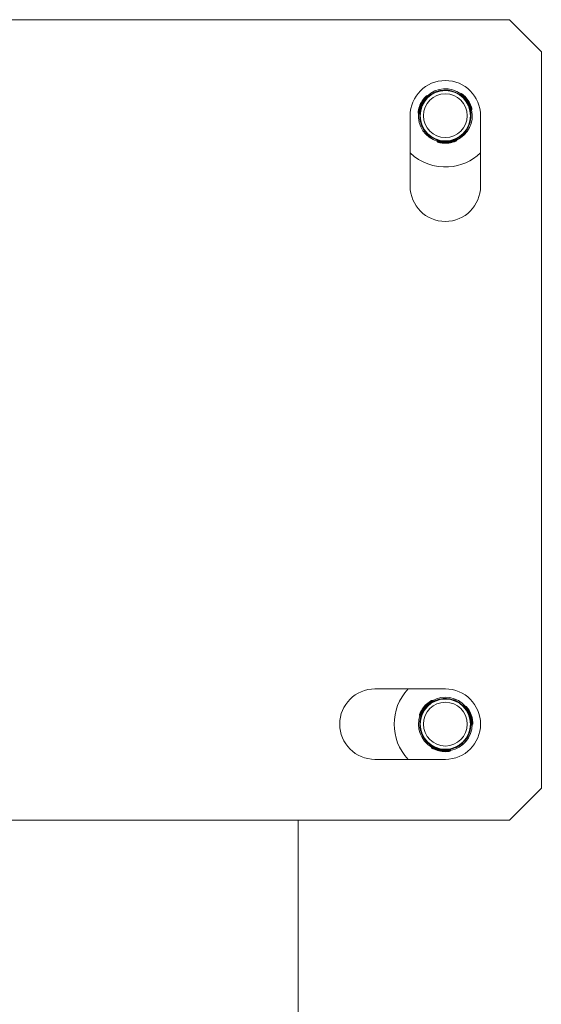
# Model space of a CAD drawing. Header units: millimetres. Extents: x -285 to 376, y -1480 to -23.
# Tile 14 of 38: x 295 to 376, y -1151 to -997. Entities that reach past the tile are written whole.
import ezdxf

# ---------------------------------------------------------------- set-up
doc = ezdxf.new("R2010")
doc.units = ezdxf.units.MM

msp = doc.modelspace()

# ---------------------------------------------------------------- linework, layer by layer
at = {"color": 7, "linetype": 'Continuous', "lineweight": 15}
for p, q in [((371.1, -997.21), (256.1, -997.21)), ((376.1, -1002.21), (371.1, -997.21)), ((376.1, -1117.21), (376.1, -1002.21)), ((360.09, -1008.34), (360.1, -1008.42)), ((360.34, -1008.36), (360.34, -1008.28)), ((361.34, -1008.22), (361.34, -1008.3)), ((361.59, -1008.24), (361.59, -1008.32)), ((358.37, -1009.19), (358.23, -1009.12)), ((363.54, -1008.78), (363.41, -1008.87)), ((365.07, -1011.36), (365.21, -1011.27)), ((355.6, -1012.21), (355.6, -1023.21)), ((356.9, -1011.81), (357.04, -1011.88)), ((366.6, -1023.21), (366.6, -1012.21)), ((357.41, -1013.77), (357.48, -1013.73)), ((364.29, -1014.62), (364.22, -1014.59)), ((364.95, -1013.28), (364.88, -1013.24)), ((358.24, -1015.02), (358.31, -1014.97)), ((359.84, -1016.08), (359.85, -1016.24)), ((362.85, -1016.05), (362.84, -1015.88)), ((361.1, -1101.71), (350.1, -1101.71)), ((359.16, -1103.64), (359.03, -1103.53)), ((361.03, -1103.21), (361.02, -1103.29)), ((361.27, -1103.29), (361.28, -1103.22)), ((362.27, -1103.39), (362.25, -1103.46)), ((362.51, -1103.47), (362.49, -1103.55)), ((364.28, -1104.45), (364.13, -1104.5)), ((357.11, -1105.84), (357.23, -1105.94)), ((357.15, -1107.86), (357.22, -1107.83)), ((365.16, -1107.32), (365.31, -1107.26)), ((357.67, -1109.27), (357.74, -1109.24)), ((364.59, -1109.15), (364.53, -1109.1)), ((358.97, -1110.68), (358.94, -1110.84)), ((361.9, -1111.35), (361.93, -1111.19)), ((363.63, -1110.3), (363.57, -1110.25)), ((350.1, -1112.71), (361.1, -1112.71)), ((371.1, -1122.21), (376.1, -1117.21)), ((256.1, -1122.21), (371.1, -1122.21)), ((338.1, -1122.21), (338.1, -1263.8))]:
    msp.add_line(p, q, dxfattribs=at)
at = {"color": 7, "linetype": 'Continuous', "lineweight": 0}
for p, q in [((362.61, -1008.51), (362.61, -1008.59)), ((357.97, -1009.55), (357.89, -1009.51)), ((359.12, -1008.74), (359.12, -1008.82)), ((363.85, -1009.17), (363.93, -1009.12)), ((357.09, -1011.35), (357, -1011.31)), ((364.96, -1010.84), (365.04, -1010.78)), ((357.13, -1012.75), (357.2, -1012.7)), ((365.1, -1012.24), (365.02, -1012.2)), ((359.07, -1015.66), (359.15, -1015.62)), ((360.36, -1016.24), (360.36, -1016.34)), ((362.35, -1016.11), (362.36, -1016.21)), ((363.55, -1015.37), (363.47, -1015.34)), ((358.68, -1103.9), (358.61, -1103.84)), ((359.99, -1103.37), (359.97, -1103.45)), ((357.4, -1105.43), (357.33, -1105.37)), ((363.43, -1103.97), (363.42, -1104.05)), ((364.48, -1104.9), (364.57, -1104.87)), ((357.12, -1106.81), (357.2, -1106.78)), ((365.17, -1106.78), (365.26, -1106.75)), ((364.98, -1108.17), (364.91, -1108.12)), ((358.32, -1110.09), (358.4, -1110.06)), ((359.43, -1110.96), (359.41, -1111.05)), ((361.4, -1111.3), (361.38, -1111.39)), ((362.74, -1110.86), (362.67, -1110.8))]:
    msp.add_line(p, q, dxfattribs=at)
at = {"color": 7, "linetype": 'Continuous', "lineweight": 15, "flags": 128}
for points in [[(360.34, -1008.28), (360.84, -1008.22), (361.34, -1008.22)], [(361.28, -1103.22), (361.78, -1103.27), (362.27, -1103.39)]]:
    msp.add_lwpolyline(points, dxfattribs=at)
at = {"color": 7, "linetype": 'Continuous', "lineweight": 0, "flags": 128}
for points in [[(357.89, -1009.51), (357.87, -1009.5), (357.86, -1009.49), (357.85, -1009.48), (357.84, -1009.47), (357.83, -1009.46), (357.82, -1009.45), (357.82, -1009.45), (357.81, -1009.45)], [(358.22, -1009.13), (358.22, -1009.13), (358.19, -1009.16), (358.12, -1009.23), (358.03, -1009.34), (357.93, -1009.47), (357.89, -1009.51), (357.89, -1009.51), (357.89, -1009.51)], [(358.05, -1009.62), (358.05, -1009.62), (358.04, -1009.61), (358.04, -1009.61), (358.03, -1009.6), (358.02, -1009.59), (358, -1009.58), (357.99, -1009.57), (357.97, -1009.55)], [(363.41, -1008.87), (363.41, -1008.87), (363.45, -1008.89), (363.53, -1008.94), (363.64, -1009.02), (363.78, -1009.12), (363.85, -1009.17), (363.85, -1009.17), (363.85, -1009.17)], [(363.78, -1009.25), (363.78, -1009.25), (363.79, -1009.24), (363.79, -1009.23), (363.8, -1009.23), (363.81, -1009.21), (363.82, -1009.2), (363.83, -1009.19), (363.85, -1009.17)], [(363.93, -1009.12), (363.94, -1009.11), (363.95, -1009.09), (363.96, -1009.08), (363.97, -1009.07), (363.98, -1009.06), (363.99, -1009.05), (363.99, -1009.05), (363.99, -1009.05)], [(357, -1011.31), (356.98, -1011.3), (356.97, -1011.3), (356.95, -1011.29), (356.93, -1011.29), (356.92, -1011.29), (356.91, -1011.29), (356.91, -1011.29), (356.91, -1011.29)], [(357.05, -1011.88), (357.05, -1011.88), (357.05, -1011.83), (357.05, -1011.74), (357.06, -1011.6), (357.08, -1011.43), (357.09, -1011.35), (357.09, -1011.35), (357.09, -1011.35)], [(357.19, -1011.37), (357.18, -1011.37), (357.18, -1011.37), (357.17, -1011.36), (357.16, -1011.36), (357.14, -1011.36), (357.13, -1011.36), (357.11, -1011.35), (357.09, -1011.35)], [(364.86, -1010.87), (364.87, -1010.87), (364.87, -1010.87), (364.88, -1010.86), (364.89, -1010.86), (364.91, -1010.86), (364.92, -1010.85), (364.94, -1010.84), (364.96, -1010.84)], [(365.04, -1010.78), (365.05, -1010.78), (365.07, -1010.77), (365.09, -1010.77), (365.1, -1010.76), (365.11, -1010.76), (365.12, -1010.75), (365.13, -1010.75), (365.13, -1010.75)], [(365.2, -1011.27), (365.2, -1011.27), (365.19, -1011.22), (365.16, -1011.13), (365.12, -1011), (365.06, -1010.84), (365.04, -1010.78), (365.04, -1010.78), (365.04, -1010.78)], [(359.86, -1016.24), (359.86, -1016.24), (359.91, -1016.25), (360, -1016.27), (360.14, -1016.3), (360.3, -1016.33), (360.36, -1016.34), (360.36, -1016.34), (360.36, -1016.34)], [(360.37, -1016.15), (360.37, -1016.15), (360.37, -1016.15), (360.37, -1016.16), (360.37, -1016.17), (360.37, -1016.19), (360.36, -1016.21), (360.36, -1016.22), (360.36, -1016.24)], [(362.32, -1016.02), (362.32, -1016.02), (362.32, -1016.03), (362.33, -1016.04), (362.33, -1016.05), (362.33, -1016.06), (362.34, -1016.08), (362.34, -1016.1), (362.35, -1016.11)], [(362.83, -1015.88), (362.83, -1015.88), (362.79, -1015.91), (362.71, -1015.95), (362.59, -1016.01), (362.43, -1016.08), (362.35, -1016.11), (362.35, -1016.11), (362.35, -1016.11)], [(362.36, -1016.21), (362.36, -1016.23), (362.37, -1016.24), (362.37, -1016.26), (362.38, -1016.27), (362.38, -1016.29), (362.39, -1016.3), (362.39, -1016.3), (362.39, -1016.3)], [(360.36, -1016.34), (360.36, -1016.36), (360.35, -1016.37), (360.35, -1016.39), (360.35, -1016.41), (360.35, -1016.42), (360.34, -1016.43), (360.34, -1016.43), (360.34, -1016.44)], [(358.61, -1103.84), (358.6, -1103.82), (358.59, -1103.8), (358.58, -1103.79), (358.57, -1103.78), (358.56, -1103.77), (358.56, -1103.76), (358.56, -1103.76), (358.55, -1103.75)], [(359.03, -1103.54), (359.03, -1103.54), (358.99, -1103.57), (358.91, -1103.62), (358.79, -1103.7), (358.66, -1103.8), (358.61, -1103.84), (358.61, -1103.84), (358.61, -1103.84)], [(358.74, -1103.98), (358.74, -1103.98), (358.74, -1103.97), (358.73, -1103.96), (358.73, -1103.95), (358.72, -1103.94), (358.71, -1103.93), (358.69, -1103.91), (358.68, -1103.9)], [(357.33, -1105.37), (357.31, -1105.36), (357.3, -1105.36), (357.28, -1105.35), (357.27, -1105.34), (357.25, -1105.34), (357.25, -1105.33), (357.24, -1105.33), (357.24, -1105.33)], [(357.24, -1105.94), (357.24, -1105.94), (357.25, -1105.9), (357.27, -1105.8), (357.31, -1105.67), (357.37, -1105.51), (357.4, -1105.43), (357.4, -1105.43), (357.4, -1105.43)], [(357.49, -1105.47), (357.49, -1105.47), (357.49, -1105.47), (357.48, -1105.47), (357.47, -1105.46), (357.45, -1105.46), (357.44, -1105.45), (357.42, -1105.44), (357.4, -1105.43)], [(364.13, -1104.51), (364.13, -1104.51), (364.16, -1104.54), (364.23, -1104.6), (364.32, -1104.71), (364.43, -1104.84), (364.48, -1104.9), (364.48, -1104.9), (364.48, -1104.9)], [(364.4, -1104.96), (364.4, -1104.96), (364.41, -1104.95), (364.41, -1104.95), (364.43, -1104.94), (364.44, -1104.93), (364.45, -1104.92), (364.47, -1104.91), (364.48, -1104.9)], [(364.57, -1104.87), (364.59, -1104.86), (364.6, -1104.85), (364.62, -1104.84), (364.63, -1104.83), (364.64, -1104.82), (364.65, -1104.82), (364.65, -1104.81), (364.65, -1104.81)], [(365.07, -1106.79), (365.08, -1106.79), (365.08, -1106.79), (365.09, -1106.79), (365.1, -1106.79), (365.12, -1106.79), (365.13, -1106.78), (365.15, -1106.78), (365.17, -1106.78)], [(365.26, -1106.75), (365.28, -1106.75), (365.3, -1106.74), (365.32, -1106.74), (365.33, -1106.74), (365.34, -1106.74), (365.35, -1106.74), (365.36, -1106.74), (365.36, -1106.74)], [(365.31, -1107.26), (365.31, -1107.26), (365.31, -1107.21), (365.3, -1107.11), (365.29, -1106.97), (365.27, -1106.81), (365.26, -1106.75), (365.26, -1106.75), (365.26, -1106.75)], [(358.95, -1110.84), (358.95, -1110.84), (358.99, -1110.86), (359.08, -1110.9), (359.2, -1110.96), (359.36, -1111.03), (359.41, -1111.05), (359.41, -1111.05), (359.41, -1111.05)], [(359.41, -1111.05), (359.41, -1111.07), (359.4, -1111.08), (359.39, -1111.1), (359.38, -1111.11), (359.38, -1111.13), (359.38, -1111.13), (359.37, -1111.14), (359.37, -1111.14)], [(359.47, -1110.87), (359.47, -1110.87), (359.47, -1110.87), (359.46, -1110.88), (359.46, -1110.89), (359.45, -1110.91), (359.45, -1110.92), (359.44, -1110.94), (359.43, -1110.96)], [(361.38, -1111.39), (361.39, -1111.41), (361.39, -1111.43), (361.39, -1111.45), (361.39, -1111.46), (361.39, -1111.47), (361.39, -1111.48), (361.39, -1111.49), (361.39, -1111.49)], [(361.39, -1111.2), (361.39, -1111.2), (361.39, -1111.21), (361.39, -1111.22), (361.4, -1111.23), (361.4, -1111.24), (361.4, -1111.26), (361.4, -1111.28), (361.4, -1111.3)], [(361.92, -1111.19), (361.92, -1111.19), (361.88, -1111.2), (361.79, -1111.23), (361.65, -1111.26), (361.48, -1111.29), (361.4, -1111.3), (361.4, -1111.3), (361.4, -1111.3)]]:
    msp.add_lwpolyline(points, dxfattribs=at)
at = {"color": 7, "linetype": 'Continuous', "lineweight": 15}
for centre in [(361.1, -1012.21), (361.1, -1107.21)]:
    msp.add_circle(centre, 3.92, dxfattribs=at)
at = {"color": 7, "linetype": 'Continuous', "lineweight": 0}
for centre in [(361.1, -1012.21), (361.1, -1107.21)]:
    msp.add_circle(centre, 3.42, dxfattribs=at)
at = {"color": 7, "linetype": 'Continuous', "lineweight": 15}
for centre, radius, start, end in [((361.1, -1012.21), 5.5, 0, 180), ((361.1, -1012.21), 4.2, 54.6363, 132.7883), ((361.1, -1012.21), 4, 359.6568, 67.7678), ((360.83, -1012.08), 4, 138.8551, 168.5694), ((361.1, -1012.21), 4, 119.6568, 187.7678), ((358.18, -1009.21), 0.1, 65.6025, 132.7544), ((363.6, -1008.86), 0.1, 54.6701, 123.0421), ((361.35, -1012.04), 4, 18.8551, 48.5694), ((361.1, -1012.21), 4.2, 294.6363, 12.7883), ((365.12, -1011.45), 0.1, 122.5533, 190.7485), ((365.15, -1011.19), 0.1, 305.6025, 12.7544), ((356.94, -1011.72), 0.1, 174.6701, 243.0421), ((361.1, -1012.21), 4.2, 174.6363, 252.7883), ((357, -1011.97), 0.1, 356.6821, 65.3771), ((361.1, -1012.21), 4, 239.6568, 307.7678), ((359.95, -1016.23), 0.1, 185.6026, 252.7544), ((362.75, -1016.05), 0.1, 294.6701, 3.0421), ((361.11, -1012.51), 4, 258.8551, 288.5694), ((361.1, -1012.21), 8, 226.5675, 273.7123), ((361.1, -1012.21), 8, 273.7123, 313.4325), ((361.1, -1023.21), 5.5, 180, 0), ((350.1, -1107.21), 5.5, 90, 270), ((361.1, -1107.21), 8, 136.5675, 223.4325), ((361.1, -1107.21), 5.5, 270, 90), ((361.1, -1107.21), 4, 106.0986, 174.2097), ((360.87, -1107.02), 4, 125.297, 155.0113), ((358.97, -1103.61), 0.1, 52.0444, 119.1963), ((361.1, -1107.21), 4.2, 41.0782, 119.2302), ((361.1, -1107.21), 4, 346.0986, 54.2097), ((364.31, -1104.54), 0.1, 41.112, 109.484), ((361.38, -1107.11), 4, 5.297, 35.0113), ((361.1, -1107.21), 4.2, 161.0782, 239.2302), ((357.17, -1105.76), 0.1, 161.112, 229.484), ((357.17, -1106.02), 0.1, 343.1242, 51.8195), ((361.1, -1107.21), 4.2, 281.0782, 359.2302), ((365.19, -1107.41), 0.1, 108.9954, 177.1871), ((365.28, -1107.17), 0.1, 292.0444, 359.1963), ((361.1, -1107.21), 4, 226.0986, 294.2097), ((359.04, -1110.85), 0.1, 172.0444, 239.1963), ((361.04, -1107.51), 4, 245.297, 275.0113), ((361.8, -1111.33), 0.1, 281.112, 349.484)]:
    msp.add_arc(centre, radius, start, end, dxfattribs=at)
at = {"color": 7, "linetype": 'Continuous', "lineweight": 0}
for centre, radius, start, end in [((360.83, -1012.08), 3.9, 138.8551, 168.5694), ((361.1, -1012.21), 4.1, 139.5953, 167.8293), ((361.1, -1012.21), 4.1, 19.5953, 47.8293), ((361.35, -1012.04), 3.9, 18.8551, 48.5694), ((361.1, -1012.21), 4.1, 259.5953, 287.8293), ((361.11, -1012.51), 3.9, 258.8551, 288.5694), ((360.87, -1107.02), 3.9, 125.297, 155.0113), ((361.1, -1107.21), 4.1, 126.0372, 154.2711), ((361.1, -1107.21), 4.1, 6.0372, 34.2711), ((361.38, -1107.11), 3.9, 5.297, 35.0113), ((361.04, -1107.51), 3.9, 245.297, 275.0113), ((361.1, -1107.21), 4.1, 246.0372, 274.2711)]:
    msp.add_arc(centre, radius, start, end, dxfattribs=at)
at = {"color": 7, "linetype": 'Continuous', "lineweight": 15}
for points, knots in [([(359.12, -1008.74), (359.22, -1008.68), (359.44, -1008.56), (359.74, -1008.44), (359.97, -1008.37), (360.08, -1008.34), (360.09, -1008.34), (360.09, -1008.34)], [0, 0, 0, 0, 0.227113, 0.454905, 0.667249, 0.872122, 1, 1, 1, 1]), ([(360.09, -1008.34), (360.1, -1008.34), (360.12, -1008.33), (360.22, -1008.31), (360.31, -1008.29), (360.34, -1008.28)], [0, 0, 0, 0, 0.395922, 0.791686, 1, 1, 1, 1]), ([(361.34, -1008.22), (361.35, -1008.22), (361.42, -1008.22), (361.52, -1008.23), (361.58, -1008.24), (361.59, -1008.24), (361.59, -1008.24)], [0, 0, 0, 0, 0.05027, 0.452077, 0.854482, 1, 1, 1, 1]), ([(361.59, -1008.24), (361.6, -1008.24), (361.62, -1008.25), (361.79, -1008.27), (362.03, -1008.32), (362.32, -1008.4), (362.52, -1008.47), (362.61, -1008.51)], [0, 0, 0, 0, 0.204181, 0.4083732, 0.6123256, 0.8181289, 1, 1, 1, 1]), ([(357.81, -1009.45), (357.83, -1009.43), (357.87, -1009.39), (357.94, -1009.31), (358.03, -1009.22), (358.08, -1009.17), (358.11, -1009.14), (358.11, -1009.14), (358.11, -1009.14)], [0, 0, 0, 0, 0.0745434, 0.2995657, 0.5124202, 0.7126517, 0.906645, 1, 1, 1, 1]), ([(358.48, -1009.19), (358.48, -1009.19), (358.47, -1009.19), (358.45, -1009.2), (358.42, -1009.21), (358.39, -1009.2), (358.38, -1009.2), (358.37, -1009.19)], [0, 0, 0, 0, 0.084261, 0.233593, 0.541044, 0.82451, 1, 1, 1, 1]), ([(363.4, -1008.87), (363.4, -1008.87), (363.39, -1008.88), (363.37, -1008.88), (363.35, -1008.89), (363.33, -1008.88), (363.32, -1008.88), (363.31, -1008.88), (363.3, -1008.87), (363.3, -1008.87)], [0, 0, 0, 0, 0.074302, 0.324025, 0.534206, 0.710572, 0.852901, 0.958893, 1, 1, 1, 1]), ([(363.66, -1008.78), (363.66, -1008.78), (363.66, -1008.78), (363.7, -1008.81), (363.78, -1008.87), (363.88, -1008.95), (363.95, -1009.01), (363.99, -1009.05)], [0, 0, 0, 0, 0.106169, 0.319805, 0.544709, 0.771766, 1, 1, 1, 1]), ([(356.84, -1011.71), (356.84, -1011.71), (356.84, -1011.71), (356.85, -1011.66), (356.86, -1011.56), (356.88, -1011.43), (356.9, -1011.33), (356.91, -1011.29)], [0, 0, 0, 0, 0.1061693, 0.3198044, 0.5447112, 0.7717678, 1, 1, 1, 1]), ([(365.13, -1010.75), (365.14, -1010.77), (365.16, -1010.83), (365.19, -1010.93), (365.22, -1011.05), (365.24, -1011.13), (365.25, -1011.17), (365.25, -1011.16), (365.25, -1011.16)], [0, 0, 0, 0, 0.074546, 0.299568, 0.512423, 0.712653, 0.906645, 1, 1, 1, 1]), ([(357.41, -1013.77), (357.41, -1013.76), (357.4, -1013.74), (357.34, -1013.58), (357.26, -1013.34), (357.18, -1013.06), (357.15, -1012.85), (357.13, -1012.75)], [0, 0, 0, 0, 0.204181, 0.408374, 0.612327, 0.81813, 1, 1, 1, 1]), ([(365.1, -1012.24), (365.09, -1012.36), (365.08, -1012.6), (365.03, -1012.93), (364.98, -1013.15), (364.95, -1013.26), (364.95, -1013.27), (364.95, -1013.28)], [0, 0, 0, 0, 0.2271129, 0.4549051, 0.6672495, 0.8721221, 1, 1, 1, 1]), ([(358.24, -1015.02), (358.24, -1015.01), (358.23, -1015.01), (358.17, -1014.95), (358.06, -1014.82), (357.92, -1014.65), (357.77, -1014.44), (357.64, -1014.23), (357.53, -1014.03), (357.46, -1013.88), (357.42, -1013.78), (357.41, -1013.77), (357.41, -1013.77)], [0, 0, 0, 0, 0.067542, 0.172851, 0.279381, 0.387325, 0.494684, 0.600406, 0.705957, 0.81303, 0.921039, 1, 1, 1, 1]), ([(364.29, -1014.62), (364.28, -1014.63), (364.27, -1014.64), (364.2, -1014.74), (364.05, -1014.91), (363.84, -1015.13), (363.66, -1015.28), (363.56, -1015.36), (363.55, -1015.37)], [0, 0, 0, 0, 0.147077, 0.351354, 0.555298, 0.760037, 0.971376, 1, 1, 1, 1]), ([(364.95, -1013.28), (364.95, -1013.28), (364.95, -1013.29), (364.92, -1013.37), (364.87, -1013.53), (364.79, -1013.74), (364.69, -1013.97), (364.57, -1014.19), (364.45, -1014.39), (364.36, -1014.53), (364.3, -1014.61), (364.29, -1014.62), (364.29, -1014.62)], [0, 0, 0, 0, 0.0675425, 0.1728504, 0.2793817, 0.387325, 0.4946849, 0.6004061, 0.7059568, 0.8130299, 0.9210391, 1, 1, 1, 1]), ([(359.07, -1015.66), (359.02, -1015.63), (358.84, -1015.52), (358.59, -1015.34), (358.39, -1015.16), (358.27, -1015.04), (358.25, -1015.02), (358.24, -1015.02)], [0, 0, 0, 0, 0.128832, 0.376934, 0.595707, 0.80206, 1, 1, 1, 1]), ([(359.78, -1015.99), (359.79, -1015.99), (359.79, -1016), (359.81, -1016.01), (359.83, -1016.03), (359.84, -1016.05), (359.84, -1016.07), (359.84, -1016.08)], [0, 0, 0, 0, 0.084258, 0.233608, 0.541039, 0.824497, 1, 1, 1, 1]), ([(362.78, -1016.15), (362.79, -1016.15), (362.79, -1016.14), (362.74, -1016.17), (362.65, -1016.2), (362.53, -1016.25), (362.44, -1016.29), (362.39, -1016.3)], [0, 0, 0, 0, 0.106159, 0.319797, 0.544708, 0.771767, 1, 1, 1, 1]), ([(362.84, -1015.88), (362.84, -1015.88), (362.83, -1015.87), (362.84, -1015.85), (362.85, -1015.83), (362.86, -1015.81), (362.87, -1015.8), (362.88, -1015.79), (362.88, -1015.79), (362.88, -1015.79)], [0, 0, 0, 0, 0.074302, 0.324006, 0.534198, 0.710558, 0.852911, 0.958875, 1, 1, 1, 1]), ([(360.34, -1016.44), (360.33, -1016.43), (360.26, -1016.42), (360.16, -1016.39), (360.04, -1016.36), (359.96, -1016.34), (359.92, -1016.33), (359.93, -1016.33), (359.93, -1016.33)], [0, 0, 0, 0, 0.074544, 0.299564, 0.512417, 0.712644, 0.906635, 1, 1, 1, 1]), ([(358.55, -1103.75), (358.57, -1103.75), (358.62, -1103.71), (358.71, -1103.65), (358.81, -1103.59), (358.88, -1103.55), (358.92, -1103.53), (358.91, -1103.53), (358.91, -1103.53)], [0, 0, 0, 0, 0.074543, 0.299567, 0.512422, 0.712651, 0.906645, 1, 1, 1, 1]), ([(359.26, -1103.66), (359.26, -1103.66), (359.25, -1103.66), (359.23, -1103.67), (359.2, -1103.66), (359.17, -1103.65), (359.16, -1103.64), (359.16, -1103.64)], [0, 0, 0, 0, 0.084262, 0.233605, 0.541049, 0.824507, 1, 1, 1, 1]), ([(359.99, -1103.37), (360.11, -1103.34), (360.34, -1103.28), (360.67, -1103.23), (360.9, -1103.21), (361.01, -1103.21), (361.02, -1103.21), (361.03, -1103.21)], [0, 0, 0, 0, 0.227112, 0.454904, 0.667249, 0.872122, 1, 1, 1, 1]), ([(361.03, -1103.21), (361.04, -1103.21), (361.05, -1103.21), (361.16, -1103.21), (361.25, -1103.21), (361.28, -1103.22)], [0, 0, 0, 0, 0.395921, 0.7916845, 1, 1, 1, 1]), ([(362.27, -1103.39), (362.27, -1103.39), (362.34, -1103.41), (362.44, -1103.44), (362.5, -1103.47), (362.51, -1103.47), (362.51, -1103.47)], [0, 0, 0, 0, 0.050271, 0.452077, 0.854481, 1, 1, 1, 1]), ([(362.51, -1103.47), (362.52, -1103.47), (362.54, -1103.48), (362.69, -1103.54), (362.92, -1103.65), (363.18, -1103.79), (363.35, -1103.91), (363.43, -1103.97)], [0, 0, 0, 0, 0.204181, 0.408374, 0.612327, 0.818131, 1, 1, 1, 1]), ([(357.08, -1105.72), (357.08, -1105.73), (357.08, -1105.73), (357.1, -1105.68), (357.13, -1105.59), (357.18, -1105.46), (357.22, -1105.37), (357.24, -1105.33)], [0, 0, 0, 0, 0.106169, 0.319806, 0.544715, 0.771776, 1, 1, 1, 1]), ([(364.12, -1104.5), (364.12, -1104.5), (364.11, -1104.51), (364.09, -1104.51), (364.07, -1104.51), (364.05, -1104.5), (364.03, -1104.49), (364.03, -1104.49), (364.02, -1104.48), (364.02, -1104.48)], [0, 0, 0, 0, 0.074305, 0.324018, 0.534169, 0.710572, 0.85289, 0.958889, 1, 1, 1, 1]), ([(364.39, -1104.48), (364.39, -1104.48), (364.39, -1104.48), (364.42, -1104.51), (364.48, -1104.59), (364.57, -1104.69), (364.62, -1104.77), (364.65, -1104.81)], [0, 0, 0, 0, 0.10617, 0.319805, 0.544718, 0.771771, 1, 1, 1, 1]), ([(357.15, -1107.86), (357.15, -1107.85), (357.14, -1107.83), (357.12, -1107.66), (357.1, -1107.41), (357.09, -1107.11), (357.11, -1106.91), (357.12, -1106.81)], [0, 0, 0, 0, 0.204181, 0.408374, 0.612324, 0.818129, 1, 1, 1, 1]), ([(365.36, -1106.74), (365.36, -1106.75), (365.37, -1106.82), (365.37, -1106.93), (365.38, -1107.05), (365.38, -1107.13), (365.38, -1107.17), (365.38, -1107.17), (365.38, -1107.16)], [0, 0, 0, 0, 0.074547, 0.299565, 0.512421, 0.712651, 0.906645, 1, 1, 1, 1]), ([(357.67, -1109.27), (357.66, -1109.27), (357.66, -1109.26), (357.61, -1109.18), (357.54, -1109.04), (357.44, -1108.84), (357.34, -1108.6), (357.26, -1108.37), (357.2, -1108.15), (357.17, -1107.98), (357.15, -1107.88), (357.15, -1107.87), (357.15, -1107.86)], [0, 0, 0, 0, 0.067543, 0.172849, 0.279382, 0.387324, 0.494685, 0.600406, 0.705956, 0.813029, 0.921039, 1, 1, 1, 1]), ([(364.98, -1108.17), (364.95, -1108.29), (364.88, -1108.53), (364.76, -1108.83), (364.66, -1109.04), (364.6, -1109.14), (364.59, -1109.15), (364.59, -1109.15)], [0, 0, 0, 0, 0.227113, 0.454904, 0.667249, 0.872122, 1, 1, 1, 1]), ([(358.32, -1110.09), (358.27, -1110.04), (358.13, -1109.9), (357.93, -1109.66), (357.77, -1109.44), (357.68, -1109.3), (357.67, -1109.28), (357.67, -1109.27)], [0, 0, 0, 0, 0.1288304, 0.3769339, 0.595706, 0.8020604, 1, 1, 1, 1]), ([(364.59, -1109.15), (364.59, -1109.16), (364.59, -1109.16), (364.54, -1109.24), (364.46, -1109.38), (364.33, -1109.57), (364.18, -1109.77), (364.01, -1109.95), (363.85, -1110.11), (363.72, -1110.23), (363.64, -1110.29), (363.64, -1110.3), (363.63, -1110.3)], [0, 0, 0, 0, 0.067543, 0.17285, 0.279381, 0.387326, 0.494686, 0.600406, 0.705956, 0.81303, 0.921039, 1, 1, 1, 1]), ([(358.93, -1110.58), (358.94, -1110.58), (358.94, -1110.58), (358.96, -1110.6), (358.97, -1110.62), (358.98, -1110.65), (358.97, -1110.67), (358.97, -1110.68)], [0, 0, 0, 0, 0.084229, 0.23359, 0.541008, 0.824523, 1, 1, 1, 1]), ([(359.37, -1111.14), (359.36, -1111.13), (359.3, -1111.11), (359.2, -1111.06), (359.1, -1111), (359.03, -1110.96), (358.99, -1110.94), (358.99, -1110.94), (359, -1110.94)], [0, 0, 0, 0, 0.074542, 0.299562, 0.512416, 0.712643, 0.906635, 1, 1, 1, 1]), ([(361.81, -1111.43), (361.82, -1111.43), (361.82, -1111.43), (361.77, -1111.44), (361.67, -1111.46), (361.54, -1111.48), (361.44, -1111.49), (361.39, -1111.49)], [0, 0, 0, 0, 0.106159, 0.319798, 0.544706, 0.771768, 1, 1, 1, 1]), ([(361.93, -1111.19), (361.93, -1111.19), (361.93, -1111.17), (361.94, -1111.16), (361.95, -1111.14), (361.97, -1111.12), (361.98, -1111.12), (361.99, -1111.11), (361.99, -1111.11), (362, -1111.11)], [0, 0, 0, 0, 0.074327, 0.324048, 0.534167, 0.71057, 0.852895, 0.95887, 1, 1, 1, 1]), ([(363.63, -1110.3), (363.63, -1110.31), (363.62, -1110.32), (363.52, -1110.4), (363.33, -1110.53), (363.08, -1110.69), (362.87, -1110.8), (362.75, -1110.85), (362.74, -1110.86)], [0, 0, 0, 0, 0.147077, 0.351355, 0.555297, 0.760036, 0.971374, 1, 1, 1, 1])]:
    msp.add_open_spline(points, degree=3, knots=knots, dxfattribs=at)
at = {"color": 7, "linetype": 'Continuous', "lineweight": 0}
for points, knots in [([(357.97, -1009.55), (357.97, -1009.55), (358.01, -1009.51), (358.09, -1009.43), (358.21, -1009.32), (358.31, -1009.24), (358.37, -1009.2), (358.37, -1009.2), (358.37, -1009.2)], [0, 0, 0, 0, 0.000075, 0.202239, 0.427165, 0.654197, 0.871653, 1, 1, 1, 1]), ([(363.93, -1009.12), (363.93, -1009.12), (363.88, -1009.08), (363.8, -1009), (363.68, -1008.89), (363.59, -1008.82), (363.54, -1008.78), (363.54, -1008.78), (363.55, -1008.78)], [0, 0, 0, 0, 0.0000764, 0.2245434, 0.4492018, 0.6745317, 0.8916173, 1, 1, 1, 1]), ([(357, -1011.31), (357, -1011.31), (356.99, -1011.36), (356.96, -1011.48), (356.93, -1011.64), (356.91, -1011.75), (356.9, -1011.81), (356.9, -1011.81), (356.9, -1011.8)], [0, 0, 0, 0, 0.000075, 0.224543, 0.4492, 0.674531, 0.891617, 1, 1, 1, 1]), ([(364.96, -1010.84), (364.96, -1010.84), (364.97, -1010.89), (365.01, -1011), (365.04, -1011.16), (365.06, -1011.29), (365.07, -1011.36), (365.07, -1011.36), (365.07, -1011.36)], [0, 0, 0, 0, 0.000071, 0.202242, 0.427172, 0.654209, 0.871669, 1, 1, 1, 1]), ([(360.36, -1016.24), (360.36, -1016.24), (360.3, -1016.23), (360.19, -1016.2), (360.04, -1016.15), (359.92, -1016.11), (359.85, -1016.08), (359.85, -1016.08), (359.85, -1016.08)], [0, 0, 0, 0, 0.000074, 0.202238, 0.427164, 0.654197, 0.871653, 1, 1, 1, 1]), ([(362.36, -1016.21), (362.36, -1016.21), (362.41, -1016.19), (362.53, -1016.16), (362.68, -1016.11), (362.79, -1016.07), (362.85, -1016.05), (362.84, -1016.05), (362.84, -1016.05)], [0, 0, 0, 0, 0.000078, 0.224544, 0.449201, 0.674532, 0.891617, 1, 1, 1, 1]), ([(358.68, -1103.9), (358.68, -1103.9), (358.73, -1103.86), (358.83, -1103.81), (358.97, -1103.73), (359.09, -1103.67), (359.15, -1103.64), (359.15, -1103.64), (359.15, -1103.64)], [0, 0, 0, 0, 0.000077, 0.202242, 0.427168, 0.654197, 0.871653, 1, 1, 1, 1]), ([(357.33, -1105.37), (357.33, -1105.37), (357.3, -1105.42), (357.25, -1105.53), (357.18, -1105.68), (357.13, -1105.78), (357.11, -1105.84), (357.11, -1105.83), (357.11, -1105.83)], [0, 0, 0, 0, 0.000075, 0.224538, 0.449199, 0.67453, 0.891617, 1, 1, 1, 1]), ([(364.57, -1104.87), (364.57, -1104.87), (364.54, -1104.82), (364.47, -1104.72), (364.38, -1104.59), (364.32, -1104.5), (364.28, -1104.45), (364.28, -1104.45), (364.28, -1104.45)], [0, 0, 0, 0, 0.000078, 0.224547, 0.449204, 0.674534, 0.891617, 1, 1, 1, 1]), ([(365.17, -1106.78), (365.17, -1106.78), (365.18, -1106.83), (365.18, -1106.95), (365.18, -1107.11), (365.17, -1107.24), (365.16, -1107.31), (365.16, -1107.31), (365.16, -1107.31)], [0, 0, 0, 0, 0.0000736, 0.2022391, 0.4271676, 0.6542098, 0.8716689, 1, 1, 1, 1]), ([(359.43, -1110.96), (359.43, -1110.96), (359.38, -1110.93), (359.28, -1110.88), (359.14, -1110.79), (359.04, -1110.72), (358.98, -1110.68), (358.98, -1110.68), (358.98, -1110.68)], [0, 0, 0, 0, 0.000076, 0.202244, 0.427168, 0.654198, 0.871654, 1, 1, 1, 1]), ([(361.38, -1111.39), (361.38, -1111.39), (361.44, -1111.38), (361.56, -1111.39), (361.72, -1111.37), (361.84, -1111.36), (361.9, -1111.35), (361.89, -1111.35), (361.89, -1111.35)], [0, 0, 0, 0, 0.000076, 0.224543, 0.4492, 0.674532, 0.891617, 1, 1, 1, 1])]:
    msp.add_open_spline(points, degree=3, knots=knots, dxfattribs=at)

doc.saveas('drawing.dxf')
